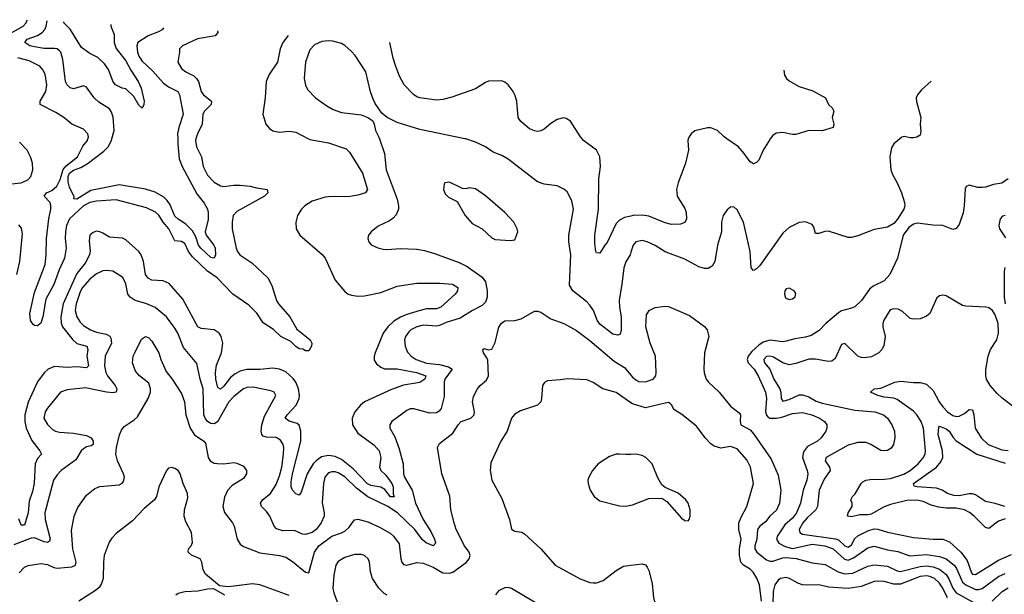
# Model space of a CAD drawing. Header units: inches. Extents: x 1245430 to 1420861, y 606325 to 671315.
# Tile 28 of 256: x 1256260 to 1262286, y 667212 to 670729. Entities that reach past the tile are written whole.
import ezdxf

# ---------------------------------------------------------------- set-up
doc = ezdxf.new("R2010")
doc.units = ezdxf.units.IN
doc.header["$MEASUREMENT"] = 0
for name, color, linetype in [('B2656', 7, 'Continuous'), ('B2657', 7, 'Continuous'), ('B2666', 7, 'Continuous'), ('B2667', 7, 'Continuous')]:
    doc.layers.add(name, color=color, linetype=linetype)

msp = doc.modelspace()

# ---------------------------------------------------------------- linework, layer by layer
at = {"layer": 'B2656', "color": 5}
for points, elevation in [([(1256210, 669724.8), (1256270, 669731.5), (1256310, 669748.6), (1256329.1, 669770), (1256340.5, 669810), (1256338.5, 669850), (1256325.8, 669890), (1256305.3, 669930), (1256259.9, 669979.9)], 1220), ([(1258462.3, 670000), (1258493.6, 669910), (1258503.5, 669810), (1258570.3, 669630), (1258579, 669590), (1258578.3, 669570), (1258564.6, 669535.4), (1258546.5, 669513.5), (1258522.7, 669497.3), (1258453.9, 669466.1), (1258410.6, 669430), (1258394.8, 669410), (1258391, 669390), (1258396, 669370), (1258410.7, 669350.7), (1258452.4, 669332.4), (1258484.9, 669324.9), (1258510, 669322.6), (1258591, 669329), (1258690, 669325.5), (1258737.2, 669317.2), (1258798.4, 669298.4), (1258950, 669243.8), (1258999.4, 669219.4), (1259090, 669153.8), (1259110, 669125.5), (1259121.5, 669070), (1259121.5, 669030), (1259110, 668999.3), (1259090, 668979.5), (1259030.5, 668949.5), (1258956.8, 668903.2), (1258870, 668876.3), (1258830, 668856.5), (1258810, 668852.8), (1258730, 668859.3), (1258690, 668849.2), (1258654.7, 668830), (1258642, 668818), (1258622, 668790), (1258615.6, 668770), (1258618.8, 668730), (1258633.8, 668693.8), (1258656, 668670), (1258685.7, 668650), (1258750, 668626.6), (1258830, 668618), (1258884.4, 668604.4), (1258906.4, 668590), (1258862.7, 668530), (1258857.4, 668510), (1258857.3, 668422.7), (1258840.2, 668350), (1258826.7, 668333.3), (1258810, 668323.4), (1258770, 668320.5), (1258671.8, 668348.2), (1258650, 668347.1), (1258630, 668338.3), (1258538, 668270), (1258524.4, 668250), (1258525.7, 668230), (1258556.8, 668176.8), (1258582.9, 668102.9), (1258607.3, 668010), (1258609.3, 667950.7), (1258614.6, 667930), (1258661.4, 667850), (1258683.3, 667770), (1258729.2, 667669.2), (1258776.2, 667596.2), (1258798.7, 667550), (1258804.7, 667530), (1258800.3, 667519.7), (1258790, 667509.9), (1258747.7, 667527.7), (1258726.3, 667546.3), (1258678.3, 667610), (1258571.4, 667710), (1258512.9, 667750), (1258390, 667808.4), (1258322.2, 667862.2), (1258250, 667931.4), (1258210, 667955.8), (1258190, 667962), (1258170, 667962.5), (1258150, 667955), (1258128.2, 667930), (1258118.8, 667890), (1258111.7, 667771.7), (1258123.9, 667710), (1258123.5, 667690), (1258104.3, 667650), (1258074.6, 667610), (1258050, 667591.1), (1258010, 667579.1), (1257990, 667580.3), (1257943, 667603), (1257870, 667600.5), (1257832.7, 667612.7), (1257816.8, 667630), (1257791.6, 667690), (1257770, 667719.8), (1257739.8, 667750), (1257734.2, 667770), (1257746.4, 667790), (1257795.2, 667830), (1257830, 667884.9), (1257850, 667937.6), (1257863.6, 667990), (1257875.3, 668070), (1257876.7, 668110), (1257872.7, 668130), (1257855.8, 668155.8), (1257830, 668171.6), (1257770, 668173.4), (1257750, 668179.3), (1257741.5, 668190), (1257737.6, 668210), (1257741.4, 668250), (1257757.7, 668302.3), (1257827.3, 668430), (1257818, 668450), (1257797.8, 668457.8), (1257690, 668479.9), (1257650, 668477.3), (1257630, 668469.9), (1257570, 668423.6), (1257539.5, 668390), (1257470, 668268.8), (1257450, 668255.2), (1257430, 668257), (1257410, 668269.1), (1257394.9, 668290), (1257387.8, 668310), (1257383.2, 668470), (1257364.2, 668530), (1257344.7, 668624.7), (1257263.7, 668723.7), (1257228.4, 668810), (1257210, 668840.9), (1257158.8, 668910), (1257090, 668968.2), (1257032.5, 668992.5), (1256968, 669010), (1256935.6, 669030), (1256922.3, 669050), (1256910, 669112.3), (1256891.2, 669151.2), (1256830, 669189.8), (1256790, 669195), (1256770, 669192.4), (1256730, 669174.5), (1256690, 669141.5), (1256645.3, 669090), (1256630, 669063.5), (1256605.1, 668990), (1256599.2, 668950), (1256610.2, 668910), (1256630, 668878), (1256650, 668857.8), (1256694, 668830), (1256730, 668816.8), (1256790, 668803.5), (1256811.4, 668791.4), (1256819.1, 668779.1), (1256822.3, 668750), (1256783.9, 668670), (1256780.1, 668610), (1256787.6, 668570), (1256797.5, 668550), (1256845.4, 668490), (1256854, 668470), (1256850.4, 668450), (1256830, 668445), (1256790.8, 668449.2), (1256663.1, 668476.9), (1256550, 668462.9), (1256510, 668449.8), (1256430, 668351.3), (1256416.1, 668330), (1256407.5, 668290), (1256430, 668252), (1256461.7, 668221.7), (1256480.5, 668210), (1256504, 668204), (1256590, 668198.8), (1256670, 668184.6), (1256696.9, 668170), (1256710.2, 668150), (1256710.2, 668130), (1256698, 668122), (1256670, 668115.5), (1256650, 668103.1), (1256636.9, 668090), (1256603.8, 668036.2), (1256514.7, 667970), (1256490, 667944.4), (1256467.8, 667910), (1256413.6, 667710), (1256416.2, 667670), (1256447.8, 667552.2), (1256442, 667538), (1256430, 667529.8), (1256410, 667533), (1256350, 667557), (1256330, 667555.4), (1256225, 667515)], 1240), ([(1258026.9, 670000), (1258035.5, 669995.5), (1258150, 669976.2), (1258259.1, 669939.1), (1258278.8, 669918.8), (1258357.2, 669790), (1258389.2, 669690), (1258377, 669670), (1258330, 669655), (1258270, 669645.3), (1258170, 669646), (1258130, 669641.9), (1258050, 669617.8), (1258006, 669590), (1257984.2, 669570), (1257960.2, 669530), (1257950.2, 669490), (1257952.4, 669450), (1257973.8, 669410), (1258111.3, 669291.3), (1258130.3, 669270), (1258190, 669134), (1258250, 669066), (1258270.7, 669050), (1258290, 669042.3), (1258330, 669037.2), (1258370, 669038.4), (1258470, 669059), (1258570, 669097.3), (1258690, 669117.5), (1258830, 669116.1), (1258909.5, 669109.5), (1258940.9, 669090), (1258940.2, 669070), (1258925.4, 669050), (1258837.8, 668970), (1258810, 668960.1), (1258750, 668958.8), (1258710.3, 668950), (1258630, 668924.7), (1258590, 668907.6), (1258550, 668883.4), (1258514, 668850), (1258484.4, 668810), (1258435, 668690), (1258429.2, 668670), (1258430, 668644.9), (1258443.1, 668623.1), (1258470, 668602.4), (1258493.1, 668593.1), (1258570, 668592.6), (1258688.1, 668570), (1258745.9, 668550), (1258739.8, 668530), (1258710, 668508), (1258610, 668493.3), (1258534.7, 668465.3), (1258370.2, 668390), (1258346, 668370), (1258311.6, 668330), (1258294.3, 668290), (1258297.5, 668250), (1258330, 668199.3), (1258427.8, 668127.8), (1258460.6, 668090), (1258471.1, 668050), (1258461.8, 667990), (1258470.2, 667970), (1258500.8, 667940.8), (1258537, 667890), (1258545.3, 667870), (1258546.4, 667826.4), (1258551.1, 667808.9), (1258530, 667809.5), (1258494.4, 667854.4), (1258470, 667868.7), (1258410, 667877.3), (1258389.2, 667889.2), (1258300.5, 667980.5), (1258230, 668037.6), (1258190, 668056.1), (1258150, 668062.7), (1258107.1, 668052.9), (1258075, 668030), (1258055.8, 668010), (1258019.8, 667950), (1257983.4, 667836.6), (1257970, 667818.4), (1257950, 667827.8), (1257929, 667850), (1257922.3, 667870), (1257921.6, 667901.6), (1257929.9, 667950), (1257980.1, 668150), (1257980.8, 668210), (1257970, 668247.8), (1257958.5, 668258.5), (1257910, 668272.2), (1257885, 668290), (1257897.2, 668310), (1257953.2, 668370), (1257971, 668410), (1257972.7, 668430), (1257966.7, 668470), (1257950.8, 668510), (1257934, 668534), (1257890, 668573.7), (1257849.3, 668590.7), (1257810, 668595.4), (1257730, 668587.3), (1257650, 668587.3), (1257610, 668578.4), (1257578.7, 668561.3), (1257550, 668538.9), (1257510, 668486.6), (1257490, 668467.8), (1257475.5, 668475.5), (1257470, 668484.5), (1257461.4, 668530), (1257458.1, 668570), (1257465.5, 668614.5), (1257495.3, 668690), (1257502.7, 668750), (1257494, 668790), (1257482, 668810), (1257450, 668831.3), (1257370, 668838.5), (1257350, 668849.6), (1257259.6, 669019.6), (1257174.1, 669114.1), (1257138, 669130), (1257070, 669135.4), (1257046.5, 669146.5), (1257030.4, 669170.4), (1257017.9, 669250), (1257003.2, 669290), (1256988.7, 669310), (1256910, 669380.9), (1256890, 669392), (1256810, 669397.6), (1256770, 669422.8), (1256750, 669431.7), (1256730, 669433.8), (1256710, 669427.4), (1256690.2, 669409.8), (1256684.9, 669375.1), (1256691.9, 669311.9), (1256687.3, 669290), (1256660.9, 669239.1), (1256610, 669176.4), (1256596.8, 669150), (1256527.1, 668990), (1256513.1, 668910), (1256513.9, 668873.9), (1256522.5, 668850), (1256584.6, 668770), (1256610, 668746.6), (1256670.3, 668730), (1256678.1, 668710), (1256671.5, 668670), (1256682.2, 668610), (1256670, 668597.8), (1256610, 668603.6), (1256550, 668600.1), (1256474.4, 668605.6), (1256435.3, 668590), (1256410, 668568.8), (1256370, 668512.1), (1256311.5, 668388.5), (1256292.8, 668310), (1256292.4, 668270), (1256300.6, 668230), (1256333.8, 668153.8), (1256383.1, 668090), (1256393.4, 668070), (1256370, 668043.1), (1256355.1, 668010), (1256348.3, 667891.7), (1256338.1, 667841.9), (1256317.8, 667782.2), (1256312.5, 667710), (1256290, 667635.4), (1256275.1, 667635.1), (1256270, 667635.6), (1256254.9, 667674.9)], 1220), ([(1257338.5, 670000), (1257335.2, 669990), (1257341.4, 669950), (1257373.2, 669890), (1257382.7, 669830), (1257410, 669777.3), (1257450, 669734.2), (1257490, 669712), (1257510, 669708.8), (1257570, 669716.8), (1257610, 669716.6), (1257670, 669710.1), (1257710, 669699), (1257775.5, 669690), (1257778, 669670), (1257758.8, 669650), (1257590, 669555.7), (1257567.7, 669530), (1257559.8, 669490), (1257561.6, 669450), (1257584.7, 669330), (1257592.6, 669310), (1257608.4, 669290), (1257681.9, 669241.9), (1257778.8, 669150), (1257803.2, 669103.2), (1257831.2, 669011.2), (1257843.8, 668990), (1257912.9, 668910), (1257955.6, 668835.6), (1258038.5, 668770), (1258049.1, 668750), (1258046.3, 668730), (1258030, 668702.7), (1258010, 668702.9), (1257993.1, 668713.1), (1257970, 668714.8), (1257950, 668728), (1257919.7, 668759.7), (1257858.2, 668790), (1257813.2, 668833.2), (1257750, 668874.8), (1257712.1, 668932.1), (1257662.7, 668982.7), (1257564.4, 669050), (1257468.2, 669148.2), (1257410.4, 669190), (1257318.2, 669278.2), (1257292.6, 669310), (1257270, 669358.5), (1257250, 669370.6), (1257210, 669376.5), (1257172.8, 669450), (1257139.1, 669490), (1257112, 669532), (1257091, 669551), (1257037.1, 669577.1), (1256850, 669627.2), (1256730, 669618.3), (1256690, 669609.9), (1256650, 669589.7), (1256566, 669510), (1256547.7, 669470), (1256540.5, 669430), (1256538.9, 669390), (1256545.7, 669330), (1256535.3, 669270), (1256502.2, 669197.8), (1256470, 669107.5), (1256420.5, 669019.5), (1256401.1, 668910), (1256390, 668872.1), (1256370, 668855.8), (1256350, 668858.3), (1256343.3, 668863.3), (1256327.2, 668887.2), (1256322, 668930), (1256350, 669058.9), (1256416.1, 669230), (1256423.3, 669290), (1256424.9, 669390), (1256438.1, 669510), (1256450.3, 669570.3), (1256451.4, 669590), (1256446.1, 669610), (1256409.8, 669650), (1256423.5, 669670), (1256456.5, 669683.6), (1256486.7, 669710), (1256508, 669750), (1256526.8, 669813.2), (1256545, 669835), (1256613.8, 669890), (1256645.8, 669954.2), (1256674.5, 669990), (1256678, 670000)], 1180), ([(1257227.2, 670000), (1257227.4, 669967.4), (1257237.2, 669877.2), (1257253.9, 669830), (1257344.3, 669664.3), (1257390, 669605.7), (1257409.1, 669570), (1257414.3, 669550), (1257414.6, 669505.4), (1257394.7, 669430), (1257401.5, 669410), (1257449.4, 669350), (1257457.2, 669330), (1257458.6, 669290), (1257450, 669269), (1257430, 669273.8), (1257368, 669330), (1257353.8, 669350), (1257339.2, 669399.2), (1257317.1, 669437.1), (1257278, 669478), (1257230, 669508.5), (1257210, 669527.2), (1257179.6, 669599.6), (1257163.2, 669623.2), (1257142, 669642), (1257090, 669672.9), (1257030, 669691.6), (1256870, 669719.1), (1256696.6, 669683.4), (1256610, 669629.9), (1256592, 669632), (1256594.7, 669645.3), (1256564.6, 669704.6), (1256556.1, 669736.1), (1256556.2, 669770), (1256565.2, 669790), (1256590, 669808), (1256634.9, 669825.1), (1256672.8, 669847.2), (1256774.8, 669925.2), (1256800.8, 669950), (1256822.4, 669990), (1256825, 670000)], 1160), ([(1260000, 669305.5), (1259995.3, 669290), (1259970, 669247.6), (1259956.8, 669210), (1259946.1, 669110), (1259928.4, 669010), (1259930.1, 668970), (1259940.5, 668910), (1259941.1, 668830), (1259935.3, 668804.7), (1259921.2, 668798.8), (1259890, 668805.3), (1259810, 668865.7), (1259794.5, 668890), (1259771.1, 668950), (1259750, 668981), (1259730, 669002.3), (1259646, 669070), (1259624.2, 669104.2), (1259634, 669290), (1259620.3, 669370), (1259620.3, 669410), (1259649.7, 669570), (1259640.1, 669620.1), (1259610, 669676), (1259590, 669692), (1259550, 669711.6), (1259470, 669723), (1259430, 669737.6), (1259250, 669876.3), (1259210, 669897.4), (1259157.4, 669917.4), (1259110, 669951.3), (1259050, 669980.5), (1258990, 669998.9), (1258984.7, 670000)], 1240), ([(1260000, 669526.7), (1259961.8, 669518.2), (1259930, 669501.7), (1259910, 669482.5), (1259854.6, 669365.4), (1259840.2, 669350), (1259810, 669300.7), (1259790, 669302.9), (1259785.4, 669310), (1259779.4, 669359.4), (1259780.8, 669410), (1259801.7, 669570), (1259805, 669755), (1259814.7, 669830), (1259810.6, 669890.6), (1259790, 669929.6), (1259710.6, 669990.6), (1259701.9, 670000)], 1220), ([(1256242, 669170), (1256261.3, 669250), (1256277.9, 669417.9), (1256272.3, 669452.3), (1256254.2, 669474.2)], 1220), ([(1256257.1, 667342.9), (1256290, 667378.7), (1256311.8, 667388.2), (1256390, 667400.9), (1256430, 667395.7), (1256470, 667375.5), (1256490, 667371.4), (1256578.7, 667381.3), (1256601.7, 667390), (1256606.5, 667410), (1256584.8, 667490), (1256576.5, 667603.5), (1256592.8, 667690), (1256615.5, 667744.5), (1256670, 667819.6), (1256720, 667860), (1256751.3, 667871.3), (1256870, 667882.3), (1256888.1, 667891.9), (1256896.4, 667903.6), (1256900.8, 667930), (1256895.8, 667950), (1256858, 668030), (1256849.2, 668070), (1256851.8, 668110), (1256871.8, 668188.2), (1256883.4, 668216.6), (1256900.6, 668239.4), (1256960.6, 668279.4), (1256980.7, 668299.3), (1257047.1, 668410), (1257060.7, 668450), (1257061.3, 668470), (1257050, 668503.8), (1256994.4, 668550), (1256970, 668578), (1256950.3, 668630), (1256954.3, 668670), (1256964, 668690), (1257006.2, 668773.8), (1257030, 668789.6), (1257050, 668781.6), (1257070, 668760.9), (1257111.1, 668690), (1257123.5, 668650), (1257156.9, 668576.9), (1257194.3, 668530), (1257250, 668441.6), (1257268.9, 668390), (1257277.6, 668310), (1257303.7, 668230), (1257330, 668187.6), (1257386.6, 668150), (1257396.4, 668136.4), (1257414.4, 668050), (1257425.3, 668030), (1257450, 668015.5), (1257470, 668013.2), (1257510, 668010.8), (1257570, 668018.3), (1257590, 668015.4), (1257630, 667995.8), (1257648.2, 667970), (1257648.2, 667950), (1257630, 667921.1), (1257561.6, 667878.4), (1257532.9, 667847.1), (1257512.9, 667807.1), (1257502.9, 667750), (1257512.9, 667712.9), (1257562.4, 667650), (1257573, 667630), (1257592.2, 667550), (1257610, 667518.7), (1257630, 667505.4), (1257730, 667466.8), (1257850, 667449.8), (1257890, 667438.9), (1257930, 667414), (1258010, 667348), (1258030, 667343.7), (1258065.3, 667470), (1258090.9, 667509.1), (1258170, 667569.1), (1258230, 667587.7), (1258250, 667598.5), (1258276.9, 667623.1), (1258310, 667667.6), (1258330, 667673), (1258390, 667655), (1258462.9, 667622.9), (1258526.7, 667586.7), (1258548.6, 667568.6), (1258581.9, 667521.9), (1258592.2, 667430), (1258598, 667410), (1258610, 667395.6), (1258630, 667391.1), (1258690, 667407.7), (1258730, 667403.5), (1258790, 667379.3), (1258850, 667343.8), (1258890, 667341), (1258911.1, 667348.9), (1258993, 667407), (1259011, 667429), (1259017.6, 667450), (1259010.8, 667470.8), (1258982.8, 667510), (1258931.8, 667610), (1258918.9, 667650), (1258898.3, 667730), (1258893, 667813), (1258844.4, 667950), (1258817.1, 668110), (1258830, 668135.1), (1258910, 668198.7), (1258943.6, 668250), (1258962.6, 668270), (1259021.6, 668290), (1259041.2, 668310), (1259043.2, 668330), (1259031, 668390), (1259037.8, 668422.2), (1259062.6, 668470), (1259078, 668490), (1259116.5, 668523.5), (1259129.2, 668550), (1259124.8, 668644.8), (1259119.5, 668659.5), (1259098, 668690), (1259094, 668710), (1259103.6, 668716.4), (1259128.7, 668708.7), (1259150, 668713.2), (1259170, 668752.7), (1259191.7, 668848.3), (1259207.9, 668872.1), (1259230, 668885.8), (1259290, 668887.1), (1259330, 668898.3), (1259410, 668945.1), (1259430, 668945.1), (1259450, 668938.4), (1259510, 668898), (1259589.7, 668869.7), (1259666.7, 668826.7), (1259750, 668765.1), (1259898.6, 668638.6), (1259961.4, 668601.4), (1260000, 668553.6)], 1260), ([(1260000, 668384.2), (1259910, 668446.7), (1259829, 668469), (1259770, 668508.2), (1259730, 668525.1), (1259610, 668531.5), (1259570, 668524.2), (1259490, 668518.7), (1259471.7, 668508.3), (1259459.5, 668490), (1259454, 668410), (1259448.7, 668390), (1259440, 668380), (1259429.1, 668370.9), (1259324.1, 668335.9), (1259290, 668314), (1259270.4, 668290), (1259243.1, 668210), (1259204.6, 668150), (1259143.4, 668016.6), (1259140.4, 667970), (1259148.7, 667910), (1259210, 667798.8), (1259258.3, 667670), (1259270.3, 667610.3), (1259290, 667598.9), (1259333.2, 667593.2), (1259350, 667582.4), (1259450, 667491.7), (1259537.1, 667390), (1259690, 667306.9), (1259750, 667284.7), (1259770, 667282.4), (1259790, 667282.8), (1259830, 667296.5), (1259910, 667359.1), (1259955.7, 667384.3), (1260000, 667390.2)], 1280), ([(1260000, 668068.4), (1259970, 668067), (1259930, 668070.7), (1259909.8, 668069.8), (1259870, 668056.2), (1259800.4, 668010), (1259765.9, 667970), (1259742.6, 667930), (1259737.3, 667910), (1259739.1, 667890), (1259751.1, 667850), (1259775.8, 667810), (1259810, 667783.8), (1259930, 667754.8), (1259970, 667751), (1260000, 667757.9)], 1320), ([(1257910, 667205.6), (1257730, 667271.1), (1257684.4, 667275.6), (1257539, 667259), (1257484, 667264), (1257396.4, 667336.4), (1257382.9, 667362.9), (1257374.2, 667410), (1257364.7, 667430), (1257311.5, 667451.5), (1257291.1, 667470), (1257294, 667490), (1257309.7, 667510), (1257316.9, 667530), (1257311, 667590), (1257276.6, 667656.6), (1257267.6, 667690), (1257269.8, 667730.2), (1257290, 667802), (1257288.2, 667830), (1257260.5, 667890), (1257242.9, 667950), (1257230, 667969.3), (1257210, 667982.7), (1257190, 667989.2), (1257170, 667984), (1257158.8, 667970), (1257110.9, 667870.9), (1257098, 667810), (1257084.6, 667790), (1257022.6, 667737.4), (1256950, 667662.6), (1256850, 667585.1), (1256823.5, 667556.5), (1256808.2, 667531.8), (1256778.3, 667450), (1256772.6, 667410), (1256770.2, 667310), (1256760.9, 667279.1), (1256746.2, 667253.8), (1256724.8, 667235.2), (1256622.8, 667170)], 1280), ([(1258510, 667207.8), (1258490, 667217.6), (1258458.8, 667250), (1258420.3, 667310), (1258407.7, 667350), (1258401.5, 667410), (1258392.4, 667430), (1258370, 667449.7), (1258350, 667456.9), (1258310, 667455.6), (1258250, 667437.2), (1258210, 667412.8), (1258195.6, 667390), (1258181.8, 667330), (1258177.5, 667250), (1258182.3, 667222.3), (1258210.2, 667150.2)], 1280), ([(1257215.6, 667210), (1257230, 667220.3), (1257270, 667228.9), (1257350, 667232.7), (1257410, 667246), (1257447.1, 667247.1), (1257514, 667210)], 1280), ([(1259431.4, 667151.4), (1259270, 667247.4), (1259250, 667254), (1259230, 667252.6), (1259190, 667232.9), (1259171.7, 667208.3)], 1260)]:
    msp.add_lwpolyline(points, dxfattribs=dict(at, elevation=elevation))
at = {"layer": 'B2656', "color": 5, "elevation": 1260}
msp.add_lwpolyline([(1258890, 669734.5), (1258862, 669730), (1258856.9, 669723.1), (1258854, 669690), (1258863.1, 669663.1), (1258883.7, 669643.7), (1258937.3, 669617.3), (1258986.4, 669530), (1259030, 669482), (1259090, 669448.2), (1259150, 669394.4), (1259170, 669384.4), (1259262, 669378), (1259290, 669382), (1259309, 669430), (1259305.2, 669450), (1259283.7, 669490), (1259229.5, 669550), (1259110, 669651.6), (1259050, 669693.6), (1259010, 669700.9), (1258990, 669693.2), (1258970, 669695.1)], close=True, dxfattribs=at)
at = {"layer": 'B2657', "color": 5}
for points, elevation in [([(1256197, 670643), (1256282.2, 670690), (1256300.7, 670710), (1256305.7, 670729.1)], 1180), ([(1256825, 670000), (1256837.7, 670050), (1256831.6, 670131.6), (1256822.8, 670162.8), (1256810, 670182.9), (1256745.1, 670225.1), (1256716.5, 670250), (1256670, 670315.1), (1256650, 670324.7), (1256590, 670305.4), (1256570, 670312.4), (1256550, 670329.7), (1256541.5, 670350), (1256525, 670485), (1256511.8, 670530), (1256501.4, 670541.4), (1256490, 670549.8), (1256473, 670553), (1256410, 670553.2), (1256350, 670563), (1256322.6, 670570), (1256291.1, 670590), (1256307.1, 670610), (1256370, 670632.4), (1256398.6, 670650), (1256414.8, 670670), (1256422.6, 670690), (1256428, 670721.8)], 1160), ([(1256818.8, 670698.8), (1256818.9, 670690), (1256837.5, 670637.5), (1256839.2, 670590), (1256850, 670552.7), (1256910, 670477.2), (1256939.7, 670419.7), (1256984.7, 670350), (1257003.6, 670310), (1257021.3, 670230), (1257020.5, 670210), (1257010, 670188), (1256990, 670205.2), (1256959.4, 670259.4), (1256910, 670306), (1256888, 670310), (1256846.6, 670330), (1256830, 670353.2), (1256803.7, 670423.7), (1256779.3, 670459.3), (1256738.3, 670498.3), (1256690, 670523.1), (1256639.4, 670559.4), (1256570, 670670.9), (1256531, 670710), (1256529.8, 670715.8)], 1140), ([(1257140.8, 670679.8), (1257132.2, 670667.8), (1257110, 670654), (1257046.9, 670630), (1256984.2, 670590), (1256977.3, 670570), (1256981.5, 670530), (1256990, 670504.9), (1257010, 670475.5), (1257074.9, 670414.9), (1257140.3, 670340.3), (1257170, 670318.1), (1257227.6, 670290), (1257237.4, 670270), (1257260.5, 670150), (1257234.8, 670070), (1257226.9, 670030), (1257227.2, 670000)], 1160), ([(1257470.2, 670660.3), (1257472, 670650), (1257457.1, 670630), (1257348.8, 670611.2), (1257256.4, 670570), (1257238, 670550), (1257239.1, 670530), (1257227.1, 670470), (1257251.5, 670430), (1257278, 670410), (1257326, 670386), (1257343.2, 670370), (1257353.6, 670350), (1257370, 670288.9), (1257384.2, 670270), (1257433.8, 670230), (1257431.1, 670210), (1257391.8, 670170), (1257382, 670150), (1257377.7, 670090), (1257348.6, 670030), (1257338.5, 670000)], 1180), ([(1257903.6, 670632.9), (1257870.2, 670590), (1257854.7, 670550), (1257837.2, 670470), (1257787.4, 670392.6), (1257769.1, 670350), (1257763.2, 670250), (1257748.1, 670150), (1257767.6, 670090), (1257790, 670063.7), (1257810, 670049), (1257850, 670041.5), (1257910, 670045.8), (1257950, 670040.3), (1258026.9, 670000)], 1220), ([(1258984.7, 670000), (1258710, 670056), (1258570, 670099.1), (1258510, 670131.2), (1258476.4, 670156.4), (1258436.6, 670216.6), (1258422.6, 670242.6), (1258407.7, 670287.7), (1258377.6, 670410), (1258314, 670510), (1258290, 670534.5), (1258250.5, 670570.5), (1258230, 670582.4), (1258177.3, 670597.3), (1258150, 670600.2), (1258110, 670596.3), (1258064.2, 670575.8), (1258035.2, 670544.8), (1258009.3, 670470), (1258001.8, 670370), (1258009.2, 670329.2), (1258021.5, 670301.5), (1258070, 670251.8), (1258140.9, 670200.9), (1258179.4, 670179.4), (1258230, 670161.1), (1258350, 670146), (1258390, 670130.5), (1258420.7, 670110), (1258430.5, 670090), (1258438.4, 670050), (1258458.9, 670010), (1258462.3, 670000)], 1240), ([(1259701.9, 670000), (1259691.4, 670011.4), (1259630, 670107), (1259604.7, 670124.7), (1259587.6, 670127.6), (1259550, 670117.7), (1259510, 670094.7), (1259470, 670059.8), (1259450, 670049.7), (1259430, 670045.7), (1259410, 670048.2), (1259381, 670061), (1259326.2, 670106.2), (1259309.8, 670130), (1259303, 670230), (1259291.3, 670270), (1259280.5, 670290), (1259250, 670329.5), (1259230, 670347), (1259210, 670354.5), (1259130, 670352.3), (1259110, 670344.5), (1259050, 670306), (1258905.6, 670254.4), (1258850, 670239.8), (1258810, 670237.2), (1258710, 670251.4), (1258690, 670257.7), (1258670, 670270.7), (1258612.1, 670330), (1258584.2, 670384.2), (1258562.2, 670442.2), (1258546.3, 670493.7), (1258525.6, 670589.6)], 1220), ([(1256678, 670000), (1256681.5, 670010), (1256677.2, 670030), (1256650, 670059.3), (1256578.9, 670090), (1256530.8, 670130), (1256481.8, 670161.8), (1256385.1, 670210), (1256385.2, 670230), (1256420.9, 670290), (1256426, 670330), (1256415.3, 670395.3), (1256402.7, 670422.7), (1256383.8, 670443.8), (1256317.9, 670477.9), (1256250, 670495.8)], 1180)]:
    msp.add_lwpolyline(points, dxfattribs=dict(at, elevation=elevation))
at = {"layer": 'B2666', "color": 5}
for points, elevation in [([(1261646.2, 670000), (1261610.3, 669969.7), (1261596.1, 669943.9), (1261585.5, 669890), (1261591.7, 669810), (1261601.2, 669781.2), (1261630.2, 669730.2), (1261657, 669670), (1261675.8, 669610), (1261677, 669590), (1261670.3, 669570), (1261632.4, 669507.6), (1261610, 669481.7), (1261570, 669459.1), (1261490, 669445.1), (1261390, 669405.6), (1261350, 669396.2), (1261330, 669397), (1261210, 669435.8), (1261186.5, 669433.5), (1261150, 669419.7), (1261130, 669421.2), (1261119.7, 669459.7), (1261110, 669475.1), (1261070, 669491.8), (1261030, 669487.3), (1260970, 669456.9), (1260930, 669421.6), (1260790, 669224.5), (1260770, 669203.7), (1260750, 669193.2), (1260736, 669210), (1260730.9, 669310), (1260690, 669489.2), (1260650, 669565.2), (1260630, 669584), (1260610, 669581.2), (1260590, 669565.2), (1260566, 669530), (1260554.9, 669490), (1260554.4, 669430), (1260531.5, 669350), (1260514.3, 669250), (1260498.5, 669221.5), (1260473.5, 669206.5), (1260450, 669206), (1260416.6, 669216.6), (1260330, 669263.5), (1260210, 669308.6), (1260150, 669346.6), (1260099.3, 669370), (1260070, 669376.8), (1260030.3, 669369.7), (1260013.7, 669350), (1260000, 669305.5)], 1240), ([(1260351.4, 670000), (1260348.9, 669990), (1260352.2, 669930), (1260335.6, 669850), (1260289, 669730), (1260280.3, 669690), (1260284.2, 669650), (1260330, 669572.7), (1260338.5, 669550), (1260340.3, 669510), (1260331.2, 669488.8), (1260303.1, 669476.9), (1260250, 669476), (1260210, 669486), (1260110, 669526.1), (1260071.9, 669531.9), (1260014.8, 669530), (1260000, 669526.7)], 1220), ([(1260853.2, 670000), (1260850, 669996), (1260810.4, 669930), (1260783.8, 669870), (1260770, 669854.5), (1260750, 669847.3), (1260730, 669858.4), (1260694.7, 669910), (1260658.2, 669950), (1260588.4, 670000)], 1220), ([(1262310, 669755.1), (1262270, 669728), (1262219.2, 669720.8), (1262170, 669704.2), (1262150, 669702.2), (1262122.7, 669702.7), (1262070, 669715.8), (1262051.5, 669708.5), (1262045.9, 669694.1), (1262040.8, 669590), (1262033.7, 669546.3), (1262010, 669476), (1261990, 669450.7), (1261970, 669446), (1261910, 669468.9), (1261848.2, 669471.8), (1261755.4, 669484.6), (1261730, 669478), (1261702, 669458), (1261667.6, 669410), (1261631.8, 669270), (1261584.2, 669170), (1261550, 669130.4), (1261482.6, 669097.4), (1261460, 669080), (1261411.3, 669010), (1261370, 668972.7), (1261350, 668963), (1261290, 668947.8), (1261270, 668935.6), (1261194, 668870), (1261152.4, 668827.6), (1261103, 668797), (1261070, 668786.7), (1261003.2, 668776.8), (1260950, 668760.9), (1260930, 668758.5), (1260850, 668768.7), (1260810, 668754.9), (1260782.6, 668737.4), (1260740.7, 668699.3), (1260718.5, 668670), (1260711.5, 668650), (1260717.4, 668630), (1260753.9, 668590), (1260779.3, 668550), (1260823.9, 668450), (1260829.9, 668410), (1260823.7, 668330), (1260829.7, 668309.7), (1260839.1, 668299.1), (1260851.3, 668291.3), (1260890.6, 668289.4), (1260924, 668296), (1260990, 668319.4), (1261050, 668324.6), (1261107, 668310), (1261154.3, 668290), (1261185.1, 668270), (1261199.1, 668250), (1261200.4, 668230), (1261193.3, 668210), (1261164.2, 668170), (1261142, 668150), (1261082.2, 668117.8), (1261056.2, 668083.8), (1261051.2, 668050), (1261079.9, 667970), (1261082.5, 667950), (1261076.7, 667910), (1261055, 667850), (1261037.5, 667770), (1261014.2, 667710), (1260990, 667677.9), (1260942.4, 667637.6), (1260898, 667570), (1260892.1, 667550), (1260905, 667525), (1260944.8, 667504.8), (1260990, 667492.3), (1261110, 667518.8), (1261188, 667510), (1261238.7, 667490), (1261307.1, 667427.1), (1261330, 667422.3), (1261363.6, 667436.4), (1261450, 667495.9), (1261490, 667507.9), (1261570, 667484.4), (1261634.8, 667474.8), (1261707.4, 667447.4), (1261810, 667455.6), (1261890, 667444.5), (1261930.2, 667430.2), (1261978.2, 667390), (1261993.5, 667370), (1262030, 667286.5), (1262050.2, 667270.2), (1262110, 667241.3), (1262130, 667241.4), (1262150, 667248.8), (1262250, 667320.6), (1262290, 667339)], 1240), ([(1262290, 669531.1), (1262274, 669526), (1262260.4, 669510), (1262252.4, 669470), (1262256.4, 669450), (1262293.7, 669393.7)], 1220), ([(1262288.2, 669211.8), (1262284.6, 669190), (1262284.7, 669030), (1262291.1, 668990)], 1220), ([(1262350, 668353.5), (1262271.8, 668411.8), (1262241.1, 668441.1), (1262199.3, 668490), (1262177.3, 668530), (1262172.1, 668550), (1262172, 668588), (1262186.7, 668670), (1262201.8, 668710), (1262240.3, 668770), (1262250.3, 668810), (1262247.6, 668870), (1262230, 668922.8), (1262213, 668950), (1262190, 668966), (1262172, 668970), (1262050, 668975.3), (1262030, 668980.9), (1261930, 669038.9), (1261910, 669042.6), (1261890, 669039.5), (1261872.2, 669027.8), (1261828.9, 668931.1), (1261810, 668913.7), (1261770, 668898.7), (1261730, 668895.3), (1261710, 668900.3), (1261662.7, 668942.7), (1261636.6, 668956.6), (1261610, 668959.4), (1261587.1, 668952.9), (1261548.3, 668890), (1261541.6, 668870), (1261542.4, 668850), (1261557.2, 668790), (1261547.7, 668732.3), (1261536.8, 668710), (1261518.5, 668690), (1261473.6, 668666.4), (1261430, 668658.7), (1261410, 668660.9), (1261390, 668669.4), (1261310, 668748), (1261290, 668740.8), (1261250, 668656.5), (1261230, 668639.3), (1261210, 668637.2), (1261130, 668651.5), (1261090, 668652.3), (1261010, 668624), (1260970, 668617.3), (1260930, 668628.3), (1260870, 668666.4), (1260850, 668670.1), (1260830, 668666.8), (1260813.7, 668650), (1260818.2, 668630), (1260850.5, 668590.5), (1260875, 668530), (1260911.6, 668470), (1260917.9, 668450), (1260919.1, 668410), (1260930, 668394), (1260970, 668403.8), (1261030, 668433.1), (1261050, 668433.8), (1261090, 668420.6), (1261135.3, 668395.3), (1261170, 668381.8), (1261370, 668339), (1261493.6, 668330), (1261545.8, 668310), (1261570, 668289.8), (1261598.1, 668250), (1261613.1, 668210), (1261616.5, 668170), (1261607.7, 668130), (1261592.9, 668107.1), (1261570, 668092.4), (1261550, 668089.5), (1261530, 668093.4), (1261469.1, 668129.1), (1261440.6, 668140.6), (1261390, 668142.4), (1261330, 668124.3), (1261196.5, 668050), (1261189.8, 668030), (1261216.9, 667990), (1261219.9, 667970), (1261183.9, 667916.1), (1261152.8, 667850), (1261142.9, 667750), (1261132.2, 667730), (1261078.9, 667681.1), (1261052.8, 667650), (1261030.9, 667610), (1261033.5, 667590), (1261050, 667581.3), (1261251.7, 667551.7), (1261270, 667544.9), (1261310, 667509.2), (1261330, 667501.9), (1261350, 667515.4), (1261370, 667553.2), (1261390, 667569.9), (1261450, 667601.8), (1261490, 667612.1), (1261511.4, 667611.4), (1261570, 667592.6), (1261730, 667559.9), (1261850, 667550.5), (1261910, 667550.6), (1261950, 667534.3), (1262019.9, 667470), (1262058.8, 667418.8), (1262083.9, 667343.9), (1262090, 667335.7), (1262110, 667332.6), (1262250, 667421.6), (1262330, 667456.2)], 1220), ([(1260000, 668553.6), (1260010, 668541.1), (1260030, 668524.2), (1260050, 668514.7), (1260090, 668513.3), (1260136.3, 668530), (1260152.2, 668550), (1260155.8, 668570), (1260150.2, 668670), (1260119.3, 668750), (1260092.6, 668850), (1260096.9, 668923.1), (1260111.7, 668948.3), (1260150, 668967.6), (1260210, 668975.8), (1260230, 668974.3), (1260359.3, 668919.3), (1260450, 668851.6), (1260467.3, 668830), (1260477.4, 668790), (1260451.3, 668690), (1260446, 668594), (1260448.7, 668568.7), (1260462, 668530), (1260474.7, 668510), (1260540.3, 668450), (1260610, 668363.5), (1260664, 668324), (1260672, 668310), (1260669.7, 668270), (1260674.3, 668250), (1260730, 668218.2), (1260752.9, 668192.9), (1260859.4, 668039.4), (1260902.5, 667942.5), (1260918.1, 667850), (1260910.8, 667769.2), (1260892, 667728), (1260851.4, 667690), (1260824.7, 667655.3), (1260790, 667629.3), (1260775.2, 667610), (1260770.3, 667550), (1260758.9, 667510), (1260759.5, 667490), (1260771.7, 667470), (1260830, 667423.6), (1260850, 667414.8), (1260870, 667416.1), (1260930, 667436.5), (1260950, 667438.5), (1261011.9, 667431.9), (1261110, 667404.2), (1261190, 667394), (1261269.2, 667349.2), (1261310, 667337.3), (1261357.7, 667342.3), (1261450, 667384.3), (1261490, 667392.9), (1261570, 667385), (1261630, 667355.2), (1261650, 667351.4), (1261770, 667382.8), (1261810, 667386.1), (1261850, 667381.4), (1261890, 667367.2), (1261930, 667333.6), (1261947, 667307), (1261970, 667249.2), (1261990, 667221), (1262090, 667166.6)], 1260), ([(1262290, 667673.6), (1262250, 667659.5), (1262190, 667614.8), (1262170, 667620.7), (1262101.6, 667690), (1262073, 667713), (1262041.5, 667730), (1261990, 667739.6), (1261930, 667739.3), (1261885.2, 667745.2), (1261837.6, 667757.6), (1261790, 667780.4), (1261750, 667787.7), (1261690, 667785.6), (1261590, 667762.1), (1261550, 667748.3), (1261470, 667703.6), (1261450, 667698.5), (1261401.3, 667698.7), (1261350, 667686.7), (1261326, 667690), (1261329.3, 667710), (1261354.8, 667750), (1261354.8, 667770), (1261345.7, 667790), (1261356.8, 667810), (1261373.2, 667826.8), (1261409.2, 667890), (1261420.1, 667899.9), (1261438.7, 667910), (1261464.6, 667915.4), (1261550, 667916.7), (1261590, 667922.1), (1261670, 667947.5), (1261709.7, 667970.3), (1261759, 668010), (1261790, 668046.6), (1261801, 668070), (1261803, 668090), (1261792.1, 668230), (1261777.4, 668270), (1261750.8, 668310.8), (1261730, 668333.2), (1261630, 668405.2), (1261610, 668412.1), (1261550, 668419.3), (1261511.2, 668430), (1261467.1, 668450), (1261490, 668468.9), (1261530, 668474.3), (1261615.1, 668510), (1261650, 668517.8), (1261730, 668508.5), (1261770, 668509.1), (1261810, 668498.5), (1261850, 668459.7), (1261887.4, 668390), (1261910, 668359.8), (1261938.3, 668330), (1261970, 668307.6), (1261990, 668301.4), (1262010, 668302.2), (1262041.2, 668318.8), (1262070, 668343.9), (1262090, 668341.3), (1262098.1, 668310), (1262106.7, 668230), (1262144.6, 668170), (1262187.1, 668130), (1262270, 668096.6), (1262310, 668092.3)], 1180), ([(1260800.5, 667170), (1260787.5, 667270), (1260770.7, 667310.7), (1260748.4, 667348.4), (1260730, 667365.5), (1260689.9, 667389.9), (1260673.4, 667410), (1260665, 667450), (1260665.2, 667490), (1260674.5, 667550), (1260660.7, 667610), (1260662, 667650), (1260674.5, 667685.5), (1260710, 667750.6), (1260750.6, 667890), (1260732.3, 667990), (1260710, 668035.5), (1260650, 668103.4), (1260610, 668116.5), (1260550, 668107.1), (1260510, 668119.2), (1260490, 668133.5), (1260454.5, 668170), (1260401, 668241), (1260313, 668313), (1260263.9, 668343.9), (1260250.8, 668370.8), (1260241, 668381), (1260230, 668385.3), (1260210, 668383), (1260090, 668353.3), (1260010, 668377.3), (1260000, 668384.2)], 1280), ([(1262289.1, 667749.1), (1262230, 667768.3), (1262170, 667781.2), (1262110, 667820.2), (1262090, 667827.5), (1262070, 667828.1), (1262010, 667815.4), (1261976.2, 667816.2), (1261937, 667830), (1261905.1, 667850), (1261870, 667862.6), (1261749.3, 667869.3), (1261733.8, 667873.8), (1261729.7, 667890), (1261869.8, 667990), (1261896.8, 668023.2), (1261909.9, 668050), (1261907.2, 668090), (1261879.9, 668190), (1261884.5, 668235.5), (1261890, 668242.4), (1261930, 668225.6), (1261949.1, 668210), (1261972.1, 668172.1), (1261991.5, 668151.5), (1262117.8, 668070), (1262290, 668014)], 1160), ([(1260000, 667757.9), (1260010, 667760.2), (1260110, 667797.8), (1260190, 667801.6), (1260220.7, 667780.7), (1260310, 667677.6), (1260330, 667663.8), (1260350, 667662), (1260357, 667670), (1260362.4, 667690), (1260364, 667730), (1260351.1, 667770), (1260337.7, 667790), (1260290, 667832.2), (1260210, 667866.6), (1260190, 667882), (1260164.9, 667924.9), (1260130.9, 668010), (1260092.6, 668050), (1260070, 668061.4), (1260030, 668069.8), (1260000, 668068.4)], 1320), ([(1260000, 667390.2), (1260070, 667399.5), (1260090, 667393.4), (1260099.4, 667379.4), (1260110, 667357.3), (1260130, 667278.8), (1260139.3, 667190), (1260150.2, 667150), (1260170.8, 667110), (1260225.2, 667030), (1260232.3, 667010), (1260221.1, 666990), (1260190, 666974.8), (1260170, 666970.6), (1260149.3, 666970.7), (1260030, 666997.3), (1260000, 666997)], 1280), ([(1261937.7, 667190), (1261910.2, 667250.2), (1261890, 667280.6), (1261858.7, 667310), (1261830, 667322.3), (1261810, 667325.4), (1261770, 667321.1), (1261650, 667274.1), (1261610, 667275.2), (1261550, 667290.4), (1261510, 667292.9), (1261490, 667289.9), (1261410, 667259.2), (1261330, 667248.5), (1261210, 667256.5), (1261150, 667270.5), (1261070, 667267.4), (1261050.5, 667270.5), (1261021.4, 667281.4), (1260972, 667310), (1260950, 667314.5), (1260915.5, 667310), (1260900.8, 667299.2), (1260881.7, 667270), (1260871, 667230), (1260868.4, 667150)], 1280), ([(1262210.9, 667170), (1262272.5, 667230), (1262310, 667253)], 1260)]:
    msp.add_lwpolyline(points, dxfattribs=dict(at, elevation=elevation))
at = {"layer": 'B2666', "color": 5, "elevation": 1260}
msp.add_lwpolyline([(1260970, 669086.6), (1260950, 669081.2), (1260943, 669070), (1260940.5, 669050), (1260947.2, 669027.2), (1260970, 669017.3), (1260990, 669020.7), (1261006.3, 669033.7), (1261010, 669054), (1260999.3, 669070)], close=True, dxfattribs=at)
at = {"layer": 'B2667', "color": 5}
for points, elevation in [([(1260935.9, 670419.3), (1260940.2, 670390), (1260952.8, 670370), (1260970, 670354.7), (1261030, 670319.7), (1261113.8, 670293.8), (1261190.8, 670250), (1261210.7, 670210.7), (1261232, 670190), (1261242, 670170), (1261231.3, 670130), (1261242.8, 670090), (1261238, 670070), (1261170, 670048), (1261088.5, 670051.5), (1261010, 670026.4), (1260990, 670026.2), (1260930, 670038.3), (1260890, 670035.1), (1260870, 670020.9), (1260853.2, 670000)], 1220), ([(1261838.5, 670352), (1261779.8, 670300.2), (1261754, 670270), (1261746.7, 670250), (1261747.4, 670227.4), (1261774, 670130), (1261770.7, 670089.3), (1261775.5, 670044.5), (1261770, 670022), (1261750.6, 670009.4), (1261730, 670005.2), (1261710, 670005.2), (1261674.8, 670014.8), (1261658, 670010), (1261646.2, 670000)], 1240), ([(1260588.4, 670000), (1260571.9, 670011.9), (1260529.7, 670050), (1260490, 670066.8), (1260470, 670067.7), (1260391.5, 670048.5), (1260369.1, 670030.9), (1260353.1, 670006.9), (1260351.4, 670000)], 1220)]:
    msp.add_lwpolyline(points, dxfattribs=dict(at, elevation=elevation))

doc.saveas('drawing.dxf')
